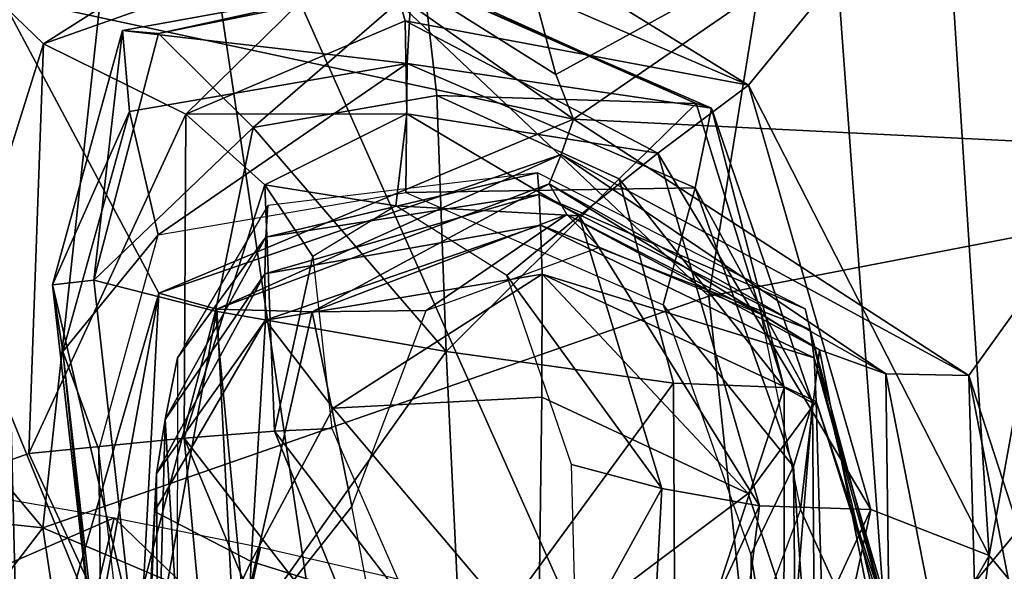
# Model space of a CAD drawing. Extents: x -76 to 76, y -20 to 79.
# Tile 47 of 175: x -0.807 to -0.437, y -15.839 to -15.632. Entities that reach past the tile are written whole.
import ezdxf

# ---------------------------------------------------------------- set-up
doc = ezdxf.new("R2010")
doc.units = 0

msp = doc.modelspace()

# ---------------------------------------------------------------- linework, layer by layer
for points in [[(-0.45183, -15.56814, 25.79516), (-0.38851, -15.67967, 25.79264), (-0.37041, -15.31189, 25.73215)], [(-0.32273, -15.69249, 27.70035), (-0.35594, -15.36681, 27.80334), (-0.51639, -15.54097, 27.71176)], [(-0.7469, -15.52391, 24.8726), (-0.51599, -15.39267, 24.76285), (-0.45873, -16.17086, 24.81964)], [(-0.45873, -16.17086, 24.81964), (-0.51599, -15.39267, 24.76285), (-0.24095, -15.51538, 24.65757)], [(-0.23671, -16.17435, 24.71754), (-0.45873, -16.17086, 24.81964), (-0.24095, -15.51538, 24.65757)], [(-0.7469, -15.52391, 24.8726), (-0.65011, -16.17427, 24.89931), (-0.88899, -15.58841, 24.98582)], [(-0.65011, -16.17427, 24.89931), (-0.7469, -15.52391, 24.8726), (-0.45873, -16.17086, 24.81964)], [(-0.79844, -15.82302, 27.59693), (-0.76651, -15.52895, 27.71918), (-1.00221, -15.57957, 27.57964)], [(-0.79844, -15.82302, 27.59693), (-0.54806, -15.7359, 27.62253), (-0.76651, -15.52895, 27.71918)], [(-0.54806, -15.7359, 27.62253), (-0.51639, -15.54097, 27.71176), (-0.76651, -15.52895, 27.71918)], [(-0.54806, -15.7359, 27.62253), (-0.32273, -15.69249, 27.70035), (-0.51639, -15.54097, 27.71176)], [(-0.79824, -15.64095, 26.11369), (-0.89494, -15.54771, 26.13206), (-0.68001, -15.56583, 26.09869)], [(-0.85186, -15.8121, 26.14213), (-0.89494, -15.54771, 26.13206), (-0.79824, -15.64095, 26.11369)], [(-0.76767, -15.55047, 25.78108), (-0.81448, -15.62293, 25.72068), (-0.59897, -15.66927, 25.78386)], [(-0.60558, -15.65243, 25.79532), (-0.76767, -15.55047, 25.78108), (-0.59897, -15.66927, 25.78386)], [(-0.60558, -15.65243, 25.79532), (-0.61528, -15.61629, 25.77811), (-0.76767, -15.55047, 25.78108)], [(-0.67244, -15.59642, 26.10766), (-0.79824, -15.64095, 26.11369), (-0.68001, -15.56583, 26.09869)], [(-0.67244, -15.59642, 26.10766), (-0.68001, -15.56583, 26.09869), (-0.53316, -15.65647, 26.10671)], [(-0.68001, -15.56583, 26.09869), (-0.45977, -15.56684, 26.13273), (-0.53316, -15.65647, 26.10671)], [(-0.53316, -15.65647, 26.10671), (-0.45977, -15.56684, 26.13273), (-0.44262, -15.83347, 26.16679)], [(-0.44262, -15.83347, 26.16679), (-0.45977, -15.56684, 26.13273), (-0.39583, -15.57439, 26.38533)], [(-0.60558, -15.65243, 25.79532), (-0.45183, -15.56814, 25.79516), (-0.61528, -15.61629, 25.77811)], [(-0.60558, -15.65243, 25.79532), (-0.59897, -15.66927, 25.78386), (-0.45183, -15.56814, 25.79516)], [(-0.59897, -15.66927, 25.78386), (-0.38851, -15.67967, 25.79264), (-0.45183, -15.56814, 25.79516)], [(-0.39792, -15.88735, 26.35777), (-0.44262, -15.83347, 26.16679), (-0.39583, -15.57439, 26.38533)], [(-0.96986, -15.80472, 27.51959), (-0.79844, -15.82302, 27.59693), (-1.00221, -15.57957, 27.57964)], [(-0.78727, -16.15314, 25.00206), (-0.9032, -15.95912, 25.34684), (-0.88899, -15.58841, 24.98582)], [(-0.65011, -16.17427, 24.89931), (-0.78727, -16.15314, 25.00206), (-0.88899, -15.58841, 24.98582)], [(-0.79824, -15.64095, 26.11369), (-0.67244, -15.59642, 26.10766), (-0.74478, -15.66734, 26.13793)], [(-0.67244, -15.59642, 26.10766), (-0.66229, -15.63226, 26.13434), (-0.74478, -15.66734, 26.13793)], [(-0.67244, -15.59642, 26.10766), (-0.53316, -15.65647, 26.10671), (-0.66229, -15.63226, 26.13434)], [(-0.66154, -15.64827, 26.1223), (-0.65978, -15.61614, 26.02707), (-0.7686, -15.63593, 26.02594)], [(-0.75494, -15.63699, 25.96026), (-0.7686, -15.63593, 26.02594), (-0.65978, -15.61614, 26.02707)], [(-0.65535, -15.61686, 25.95484), (-0.75494, -15.63699, 25.96026), (-0.65978, -15.61614, 26.02707)], [(-0.75494, -15.63699, 25.96026), (-0.65535, -15.61686, 25.95484), (-0.71934, -15.67247, 25.94022)], [(-0.65535, -15.61686, 25.95484), (-0.65033, -15.66039, 25.92126), (-0.71934, -15.67247, 25.94022)], [(-0.65978, -15.61614, 26.02707), (-0.66154, -15.64827, 26.1223), (-0.54703, -15.66517, 26.02653)], [(-0.65535, -15.61686, 25.95484), (-0.65978, -15.61614, 26.02707), (-0.55286, -15.66332, 25.95864)], [(-0.65978, -15.61614, 26.02707), (-0.54703, -15.66517, 26.02653), (-0.55286, -15.66332, 25.95864)], [(-0.65535, -15.61686, 25.95484), (-0.55286, -15.66332, 25.95864), (-0.65033, -15.66039, 25.92126)], [(-0.81706, -15.87086, 25.63792), (-0.8071, -15.91585, 25.70599), (-0.81448, -15.62293, 25.72068)], [(-0.75492, -15.73476, 25.7523), (-0.81448, -15.62293, 25.72068), (-0.8071, -15.91585, 25.70599)], [(-0.59897, -15.66927, 25.78386), (-0.81448, -15.62293, 25.72068), (-0.75492, -15.73476, 25.7523)], [(-0.66229, -15.63226, 26.13434), (-0.66163, -15.66727, 26.18398), (-0.74478, -15.66734, 26.13793)], [(-0.66163, -15.66727, 26.18398), (-0.66229, -15.63226, 26.13434), (-0.56724, -15.68207, 26.13612)], [(-0.53316, -15.65647, 26.10671), (-0.56724, -15.68207, 26.13612), (-0.66229, -15.63226, 26.13434)], [(-0.77936, -15.7298, 25.97468), (-0.79486, -15.73156, 26.02363), (-0.7686, -15.63593, 26.02594)], [(-0.76593, -15.66645, 26.11923), (-0.7686, -15.63593, 26.02594), (-0.79486, -15.73156, 26.02363)], [(-0.75494, -15.63699, 25.96026), (-0.77936, -15.7298, 25.97468), (-0.7686, -15.63593, 26.02594)], [(-0.77936, -15.7298, 25.97468), (-0.75494, -15.63699, 25.96026), (-0.71934, -15.67247, 25.94022)], [(-0.76593, -15.66645, 26.11923), (-0.66154, -15.64827, 26.1223), (-0.7686, -15.63593, 26.02594)], [(-0.80377, -15.79502, 26.12063), (-0.85186, -15.8121, 26.14213), (-0.79824, -15.64095, 26.11369)], [(-0.80377, -15.79502, 26.12063), (-0.79824, -15.64095, 26.11369), (-0.74478, -15.66734, 26.13793)], [(-0.66154, -15.64827, 26.1223), (-0.76593, -15.66645, 26.11923), (-0.7551, -15.71275, 26.22631)], [(-0.66196, -15.69681, 26.22903), (-0.66154, -15.64827, 26.1223), (-0.7551, -15.71275, 26.22631)], [(-0.66154, -15.64827, 26.1223), (-0.66196, -15.69681, 26.22903), (-0.55316, -15.69514, 26.12043)], [(-0.66154, -15.64827, 26.1223), (-0.55316, -15.69514, 26.12043), (-0.54703, -15.66517, 26.02653)], [(-0.53316, -15.65647, 26.10671), (-0.48717, -15.81616, 26.11504), (-0.56724, -15.68207, 26.13612)], [(-0.48717, -15.81616, 26.11504), (-0.53316, -15.65647, 26.10671), (-0.44262, -15.83347, 26.16679)], [(-0.65033, -15.66039, 25.92126), (-0.64677, -15.7567, 25.942), (-0.71934, -15.67247, 25.94022)], [(-0.64677, -15.7567, 25.942), (-0.65033, -15.66039, 25.92126), (-0.58179, -15.6917, 25.938)], [(-0.55286, -15.66332, 25.95864), (-0.58179, -15.6917, 25.938), (-0.65033, -15.66039, 25.92126)], [(-0.791, -15.75674, 26.11188), (-0.76593, -15.66645, 26.11923), (-0.79486, -15.73156, 26.02363)], [(-0.76593, -15.66645, 26.11923), (-0.791, -15.75674, 26.11188), (-0.7551, -15.71275, 26.22631)], [(-0.55286, -15.66332, 25.95864), (-0.51971, -15.77027, 25.9719), (-0.58179, -15.6917, 25.938)], [(-0.509, -15.77602, 26.0238), (-0.54703, -15.66517, 26.02653), (-0.55316, -15.69514, 26.12043)], [(-0.51971, -15.77027, 25.9719), (-0.55286, -15.66332, 25.95864), (-0.54703, -15.66517, 26.02653)], [(-0.509, -15.77602, 26.0238), (-0.51971, -15.77027, 25.9719), (-0.54703, -15.66517, 26.02653)], [(-0.74532, -15.7893, 26.146), (-0.80377, -15.79502, 26.12063), (-0.74478, -15.66734, 26.13793)], [(-0.60353, -15.68251, 25.78177), (-0.59897, -15.66927, 25.78386), (-0.75492, -15.73476, 25.7523)], [(-0.74532, -15.7893, 26.146), (-0.74478, -15.66734, 26.13793), (-0.71497, -15.69403, 26.1861)], [(-0.66163, -15.66727, 26.18398), (-0.71497, -15.69403, 26.1861), (-0.74478, -15.66734, 26.13793)], [(-0.66163, -15.66727, 26.18398), (-0.66572, -15.70187, 26.24509), (-0.71497, -15.69403, 26.1861)], [(-0.66163, -15.66727, 26.18398), (-0.59674, -15.70562, 26.18623), (-0.66572, -15.70187, 26.24509)], [(-0.59674, -15.70562, 26.18623), (-0.66163, -15.66727, 26.18398), (-0.56724, -15.68207, 26.13612)], [(-0.60353, -15.68251, 25.78177), (-0.45021, -15.76571, 25.79156), (-0.59897, -15.66927, 25.78386)], [(-0.45021, -15.76571, 25.79156), (-0.38851, -15.67967, 25.79264), (-0.59897, -15.66927, 25.78386)], [(-0.73362, -15.74149, 25.95186), (-0.77936, -15.7298, 25.97468), (-0.71934, -15.67247, 25.94022)], [(-0.64677, -15.7567, 25.942), (-0.73362, -15.74149, 25.95186), (-0.71934, -15.67247, 25.94022)], [(-0.37992, -15.98232, 25.73447), (-0.38851, -15.67967, 25.79264), (-0.45021, -15.76571, 25.79156)], [(-0.60353, -15.68251, 25.78177), (-0.75492, -15.73476, 25.7523), (-0.73307, -15.74073, 25.7384)], [(-0.60807, -15.69354, 25.75638), (-0.60353, -15.68251, 25.78177), (-0.73307, -15.74073, 25.7384)], [(-0.60353, -15.68251, 25.78177), (-0.60807, -15.69354, 25.75638), (-0.48143, -15.76512, 25.75852)], [(-0.45021, -15.76571, 25.79156), (-0.60353, -15.68251, 25.78177), (-0.48143, -15.76512, 25.75852)], [(-0.59674, -15.70562, 26.18623), (-0.56724, -15.68207, 26.13612), (-0.52903, -15.8148, 26.14411)], [(-0.48717, -15.81616, 26.11504), (-0.52903, -15.8148, 26.14411), (-0.56724, -15.68207, 26.13612)], [(-0.6119, -15.69756, 25.70584), (-0.61252, -15.68941, 25.62888), (-0.71462, -15.71368, 25.70149)], [(-0.61252, -15.68941, 25.62888), (-0.71394, -15.70172, 25.62451), (-0.71462, -15.71368, 25.70149)], [(-0.5613, -15.76857, 25.94778), (-0.64677, -15.7567, 25.942), (-0.58179, -15.6917, 25.938)], [(-0.61252, -15.68941, 25.62888), (-0.6119, -15.69756, 25.70584), (-0.51179, -15.74069, 25.62686)], [(-0.51971, -15.77027, 25.9719), (-0.5613, -15.76857, 25.94778), (-0.58179, -15.6917, 25.938)], [(-0.32273, -15.69249, 27.70035), (-0.54806, -15.7359, 27.62253), (-0.52668, -15.93844, 27.5619)], [(-0.41378, -16.07314, 27.55335), (-0.32273, -15.69249, 27.70035), (-0.52668, -15.93844, 27.5619)], [(-0.71141, -15.7867, 26.19278), (-0.74532, -15.7893, 26.146), (-0.71497, -15.69403, 26.1861)], [(-0.60807, -15.69354, 25.75638), (-0.73307, -15.74073, 25.7384), (-0.69719, -15.74177, 25.67383)], [(-0.71141, -15.7867, 26.19278), (-0.71497, -15.69403, 26.1861), (-0.69698, -15.72088, 26.24623)], [(-0.66572, -15.70187, 26.24509), (-0.69698, -15.72088, 26.24623), (-0.71497, -15.69403, 26.1861)], [(-0.60141, -15.70511, 25.68752), (-0.60807, -15.69354, 25.75638), (-0.69719, -15.74177, 25.67383)], [(-0.66196, -15.69681, 26.22903), (-0.56527, -15.73915, 26.22733), (-0.55316, -15.69514, 26.12043)], [(-0.60141, -15.70511, 25.68752), (-0.50647, -15.75601, 25.69048), (-0.60807, -15.69354, 25.75638)], [(-0.50647, -15.75601, 25.69048), (-0.48143, -15.76512, 25.75852), (-0.60807, -15.69354, 25.75638)], [(-0.51615, -15.8, 26.11292), (-0.55316, -15.69514, 26.12043), (-0.56527, -15.73915, 26.22733)], [(-0.51615, -15.8, 26.11292), (-0.509, -15.77602, 26.0238), (-0.55316, -15.69514, 26.12043)], [(-0.6119, -15.69756, 25.70584), (-0.71462, -15.71368, 25.70149), (-0.715, -15.72748, 25.77789)], [(-0.6113, -15.70914, 25.78358), (-0.6119, -15.69756, 25.70584), (-0.715, -15.72748, 25.77789)], [(-0.6119, -15.69756, 25.70584), (-0.50997, -15.74848, 25.70387), (-0.51179, -15.74069, 25.62686)], [(-0.6119, -15.69756, 25.70584), (-0.6113, -15.70914, 25.78358), (-0.50997, -15.74848, 25.70387)], [(-0.71462, -15.71368, 25.70149), (-0.71394, -15.70172, 25.62451), (-0.74786, -15.75904, 25.61926)], [(-0.59674, -15.70562, 26.18623), (-0.62396, -15.72813, 26.24669), (-0.66572, -15.70187, 26.24509)], [(-0.60141, -15.70511, 25.68752), (-0.69719, -15.74177, 25.67383), (-0.65429, -15.74126, 25.58972)], [(-0.58916, -15.71743, 25.59997), (-0.60141, -15.70511, 25.68752), (-0.65429, -15.74126, 25.58972)], [(-0.59674, -15.70562, 26.18623), (-0.56565, -15.80827, 26.19263), (-0.62396, -15.72813, 26.24669)], [(-0.60141, -15.70511, 25.68752), (-0.58916, -15.71743, 25.59997), (-0.52842, -15.74263, 25.60493)], [(-0.50647, -15.75601, 25.69048), (-0.60141, -15.70511, 25.68752), (-0.52842, -15.74263, 25.60493)], [(-0.56565, -15.80827, 26.19263), (-0.59674, -15.70562, 26.18623), (-0.52903, -15.8148, 26.14411)], [(-0.6113, -15.70914, 25.78358), (-0.715, -15.72748, 25.77789), (-0.71478, -15.7449, 25.85312)], [(-0.61076, -15.72757, 25.86288), (-0.6113, -15.70914, 25.78358), (-0.71478, -15.7449, 25.85312)], [(-0.6113, -15.70914, 25.78358), (-0.50848, -15.75912, 25.78029), (-0.50997, -15.74848, 25.70387)], [(-0.6113, -15.70914, 25.78358), (-0.61076, -15.72757, 25.86288), (-0.50848, -15.75912, 25.78029)], [(-0.791, -15.75674, 26.11188), (-0.77745, -15.79363, 26.21978), (-0.7551, -15.71275, 26.22631)], [(-0.75245, -15.78229, 25.69631), (-0.71462, -15.71368, 25.70149), (-0.74786, -15.75904, 25.61926)], [(-0.71462, -15.71368, 25.70149), (-0.75245, -15.78229, 25.69631), (-0.715, -15.72748, 25.77789)], [(-0.68976, -15.78567, 26.25027), (-0.71141, -15.7867, 26.19278), (-0.69698, -15.72088, 26.24623)], [(-0.75245, -15.78229, 25.69631), (-0.75576, -15.80257, 25.7687), (-0.715, -15.72748, 25.77789)], [(-0.71478, -15.7449, 25.85312), (-0.715, -15.72748, 25.77789), (-0.75576, -15.80257, 25.7687)], [(-0.61076, -15.72757, 25.86288), (-0.71478, -15.7449, 25.85312), (-0.6893, -15.77795, 25.88378)], [(-0.61083, -15.77391, 25.90891), (-0.61076, -15.72757, 25.86288), (-0.6893, -15.77795, 25.88378)], [(-0.56565, -15.80827, 26.19263), (-0.59966, -15.79915, 26.25089), (-0.62396, -15.72813, 26.24669)], [(-0.61076, -15.72757, 25.86288), (-0.61083, -15.77391, 25.90891), (-0.53326, -15.81011, 25.88531)], [(-0.61076, -15.72757, 25.86288), (-0.50764, -15.77546, 25.85553), (-0.50848, -15.75912, 25.78029)], [(-0.50764, -15.77546, 25.85553), (-0.61076, -15.72757, 25.86288), (-0.53326, -15.81011, 25.88531)], [(-0.77936, -15.7298, 25.97468), (-0.76477, -15.86032, 25.9786), (-0.79486, -15.73156, 26.02363)], [(-0.791, -15.75674, 26.11188), (-0.79486, -15.73156, 26.02363), (-0.7795, -15.8685, 26.01664)], [(-0.76477, -15.86032, 25.9786), (-0.7795, -15.8685, 26.01664), (-0.79486, -15.73156, 26.02363)], [(-0.77936, -15.7298, 25.97468), (-0.73362, -15.74149, 25.95186), (-0.76477, -15.86032, 25.9786)], [(-0.79038, -15.92996, 25.74046), (-0.75492, -15.73476, 25.7523), (-0.8071, -15.91585, 25.70599)], [(-0.54806, -15.7359, 27.62253), (-0.79844, -15.82302, 27.59693), (-0.52668, -15.93844, 27.5619)], [(-0.79038, -15.92996, 25.74046), (-0.76431, -15.91364, 25.72457), (-0.75492, -15.73476, 25.7523)], [(-0.76431, -15.91364, 25.72457), (-0.73307, -15.74073, 25.7384), (-0.75492, -15.73476, 25.7523)], [(-0.76431, -15.91364, 25.72457), (-0.72629, -15.87073, 25.66386), (-0.73307, -15.74073, 25.7384)], [(-0.72629, -15.87073, 25.66386), (-0.69719, -15.74177, 25.67383), (-0.73307, -15.74073, 25.7384)], [(-0.53225, -15.8331, 26.22065), (-0.51615, -15.8, 26.11292), (-0.56527, -15.73915, 26.22733)], [(-0.4799, -15.8742, 25.61355), (-0.51179, -15.74069, 25.62686), (-0.50997, -15.74848, 25.70387)], [(-0.73362, -15.74149, 25.95186), (-0.72202, -15.8628, 25.9669), (-0.76477, -15.86032, 25.9786)], [(-0.73362, -15.74149, 25.95186), (-0.64677, -15.7567, 25.942), (-0.72202, -15.8628, 25.9669)], [(-0.72629, -15.87073, 25.66386), (-0.68231, -15.81503, 25.58389), (-0.69719, -15.74177, 25.67383)], [(-0.68231, -15.81503, 25.58389), (-0.65429, -15.74126, 25.58972), (-0.69719, -15.74177, 25.67383)], [(-0.50647, -15.75601, 25.69048), (-0.52842, -15.74263, 25.60493), (-0.51355, -15.81618, 25.59606)], [(-0.75653, -15.8169, 25.83174), (-0.72015, -15.83567, 25.87458), (-0.71478, -15.7449, 25.85312)], [(-0.75653, -15.8169, 25.83174), (-0.71478, -15.7449, 25.85312), (-0.75576, -15.80257, 25.7687)], [(-0.72015, -15.83567, 25.87458), (-0.6893, -15.77795, 25.88378), (-0.71478, -15.7449, 25.85312)], [(-0.47451, -15.88108, 25.69066), (-0.4799, -15.8742, 25.61355), (-0.50997, -15.74848, 25.70387)], [(-0.47451, -15.88108, 25.69066), (-0.50997, -15.74848, 25.70387), (-0.50848, -15.75912, 25.78029)], [(-0.791, -15.75674, 26.11188), (-0.77641, -15.88597, 26.1021), (-0.77745, -15.79363, 26.21978)], [(-0.77641, -15.88597, 26.1021), (-0.791, -15.75674, 26.11188), (-0.7795, -15.8685, 26.01664)], [(-0.75245, -15.78229, 25.69631), (-0.74786, -15.75904, 25.61926), (-0.74804, -15.85819, 25.6106)], [(-0.64677, -15.7567, 25.942), (-0.64107, -15.87744, 25.96086), (-0.72202, -15.8628, 25.9669)], [(-0.64677, -15.7567, 25.942), (-0.5613, -15.76857, 25.94778), (-0.64107, -15.87744, 25.96086)], [(-0.47985, -15.89038, 25.67259), (-0.50647, -15.75601, 25.69048), (-0.51355, -15.81618, 25.59606)], [(-0.47035, -15.88904, 25.76309), (-0.47451, -15.88108, 25.69066), (-0.50848, -15.75912, 25.78029)], [(-0.47035, -15.88904, 25.76309), (-0.50848, -15.75912, 25.78029), (-0.50764, -15.77546, 25.85553)], [(-0.50647, -15.75601, 25.69048), (-0.47985, -15.89038, 25.67259), (-0.48143, -15.76512, 25.75852)], [(-0.47985, -15.89038, 25.67259), (-0.44529, -15.94953, 25.73198), (-0.48143, -15.76512, 25.75852)], [(-0.45021, -15.76571, 25.79156), (-0.48143, -15.76512, 25.75852), (-0.44529, -15.94953, 25.73198)], [(-0.409, -15.97857, 25.75707), (-0.37992, -15.98232, 25.73447), (-0.45021, -15.76571, 25.79156)], [(-0.409, -15.97857, 25.75707), (-0.45021, -15.76571, 25.79156), (-0.44529, -15.94953, 25.73198)], [(-0.5613, -15.76857, 25.94778), (-0.56073, -15.89564, 25.96285), (-0.64107, -15.87744, 25.96086)], [(-0.5613, -15.76857, 25.94778), (-0.51971, -15.77027, 25.9719), (-0.56073, -15.89564, 25.96285)], [(-0.51971, -15.77027, 25.9719), (-0.51982, -15.90899, 25.9761), (-0.56073, -15.89564, 25.96285)], [(-0.51971, -15.77027, 25.9719), (-0.509, -15.77602, 26.0238), (-0.51982, -15.90899, 25.9761)], [(-0.61206, -15.86928, 25.88719), (-0.61083, -15.77391, 25.90891), (-0.6893, -15.77795, 25.88378)], [(-0.61083, -15.77391, 25.90891), (-0.61206, -15.86928, 25.88719), (-0.53326, -15.81011, 25.88531)], [(-0.50764, -15.77546, 25.85553), (-0.53326, -15.81011, 25.88531), (-0.50422, -15.89734, 25.87086)], [(-0.509, -15.77602, 26.0238), (-0.50798, -15.92133, 26.01686), (-0.51982, -15.90899, 25.9761)], [(-0.509, -15.77602, 26.0238), (-0.51615, -15.8, 26.11292), (-0.50798, -15.92133, 26.01686)], [(-0.46862, -15.89917, 25.82615), (-0.47035, -15.88904, 25.76309), (-0.50764, -15.77546, 25.85553)], [(-0.46862, -15.89917, 25.82615), (-0.50764, -15.77546, 25.85553), (-0.50422, -15.89734, 25.87086)], [(-0.72015, -15.83567, 25.87458), (-0.61206, -15.86928, 25.88719), (-0.6893, -15.77795, 25.88378)], [(-0.75245, -15.78229, 25.69631), (-0.75523, -15.88894, 25.68771), (-0.75576, -15.80257, 25.7687)], [(-0.75523, -15.88894, 25.68771), (-0.75245, -15.78229, 25.69631), (-0.74804, -15.85819, 25.6106)], [(-0.71141, -15.7867, 26.19278), (-0.67141, -15.88476, 26.19942), (-0.74532, -15.7893, 26.146)], [(-0.71141, -15.7867, 26.19278), (-0.68976, -15.78567, 26.25027), (-0.66001, -15.85383, 26.25445)], [(-0.67141, -15.88476, 26.19942), (-0.71141, -15.7867, 26.19278), (-0.66001, -15.85383, 26.25445)], [(-0.80377, -15.79502, 26.12063), (-0.74532, -15.7893, 26.146), (-0.73015, -15.95437, 26.12617)], [(-0.74532, -15.7893, 26.146), (-0.69179, -15.91763, 26.1536), (-0.73015, -15.95437, 26.12617)], [(-0.67141, -15.88476, 26.19942), (-0.69179, -15.91763, 26.1536), (-0.74532, -15.7893, 26.146)], [(-0.80377, -15.79502, 26.12063), (-0.73015, -15.95437, 26.12617), (-0.85186, -15.8121, 26.14213)], [(-0.77641, -15.88597, 26.1021), (-0.76442, -15.90807, 26.21126), (-0.77745, -15.79363, 26.21978)], [(-0.59966, -15.79915, 26.25089), (-0.56565, -15.80827, 26.19263), (-0.59788, -15.86679, 26.25492)], [(-0.51615, -15.8, 26.11292), (-0.53225, -15.8331, 26.22065), (-0.51484, -15.93683, 26.10277)], [(-0.51615, -15.8, 26.11292), (-0.51484, -15.93683, 26.10277), (-0.50798, -15.92133, 26.01686)], [(-0.75653, -15.8169, 25.83174), (-0.75576, -15.80257, 25.7687), (-0.7605, -15.91303, 25.75738)], [(-0.75523, -15.88894, 25.68771), (-0.7605, -15.91303, 25.75738), (-0.75576, -15.80257, 25.7687)], [(-0.96986, -15.80472, 27.51959), (-0.93668, -16.00347, 27.45936), (-0.79844, -15.82302, 27.59693)], [(-0.83113, -15.84504, 26.74994), (-0.82246, -15.81051, 26.75518), (-0.77164, -15.8192, 26.73085)], [(-0.61206, -15.86928, 25.88719), (-0.50422, -15.89734, 25.87086), (-0.53326, -15.81011, 25.88531)], [(-0.56565, -15.80827, 26.19263), (-0.571, -15.90553, 26.19907), (-0.59788, -15.86679, 26.25492)], [(-0.56565, -15.80827, 26.19263), (-0.52903, -15.8148, 26.14411), (-0.571, -15.90553, 26.19907)], [(-0.85469, -15.84878, 26.23594), (-0.85186, -15.8121, 26.14213), (-0.7784, -16.06312, 26.12212)], [(-0.73015, -15.95437, 26.12617), (-0.7784, -16.06312, 26.12212), (-0.85186, -15.8121, 26.14213)], [(-0.52903, -15.8148, 26.14411), (-0.54489, -15.94116, 26.15257), (-0.571, -15.90553, 26.19907)], [(-0.52903, -15.8148, 26.14411), (-0.48717, -15.81616, 26.11504), (-0.54489, -15.94116, 26.15257)], [(-0.75653, -15.8169, 25.83174), (-0.76192, -15.92379, 25.81217), (-0.72015, -15.83567, 25.87458)], [(-0.76192, -15.92379, 25.81217), (-0.75653, -15.8169, 25.83174), (-0.7605, -15.91303, 25.75738)], [(-0.68231, -15.81503, 25.58389), (-0.72629, -15.87073, 25.66386), (-0.66814, -15.88905, 25.58085)], [(-0.48717, -15.81616, 26.11504), (-0.52033, -15.97057, 26.12483), (-0.54489, -15.94116, 26.15257)], [(-0.47985, -15.89038, 25.67259), (-0.51355, -15.81618, 25.59606), (-0.54088, -15.88949, 25.58446)], [(-0.48717, -15.81616, 26.11504), (-0.44262, -15.83347, 26.16679), (-0.52033, -15.97057, 26.12483)], [(-0.77989, -15.8538, 26.7254), (-0.83113, -15.84504, 26.74994), (-0.77164, -15.8192, 26.73085)], [(-0.72441, -15.86503, 26.71533), (-0.77989, -15.8538, 26.7254), (-0.77164, -15.8192, 26.73085)], [(-0.71663, -15.83033, 26.72086), (-0.72441, -15.86503, 26.71533), (-0.77164, -15.8192, 26.73085)], [(-0.93668, -16.00347, 27.45936), (-0.75604, -16.10341, 27.49942), (-0.79844, -15.82302, 27.59693)], [(-0.79844, -15.82302, 27.59693), (-0.75604, -16.10341, 27.49942), (-0.52668, -15.93844, 27.5619)], [(-0.72441, -15.86503, 26.71533), (-0.71663, -15.83033, 26.72086), (-0.66126, -15.84309, 26.7254)], [(-0.53225, -15.8331, 26.22065), (-0.53105, -15.95391, 26.21139), (-0.51484, -15.93683, 26.10277)], [(-0.44262, -15.83347, 26.16679), (-0.47427, -16.07215, 26.13444), (-0.52033, -15.97057, 26.12483)], [(-0.44262, -15.83347, 26.16679), (-0.39792, -15.88735, 26.35777), (-0.47427, -16.07215, 26.13444)], [(-0.76192, -15.92379, 25.81217), (-0.72481, -15.94108, 25.84599), (-0.72015, -15.83567, 25.87458)], [(-0.61206, -15.86928, 25.88719), (-0.72015, -15.83567, 25.87458), (-0.72481, -15.94108, 25.84599)]]:
    msp.add_3dface(points)

doc.saveas('drawing.dxf')
